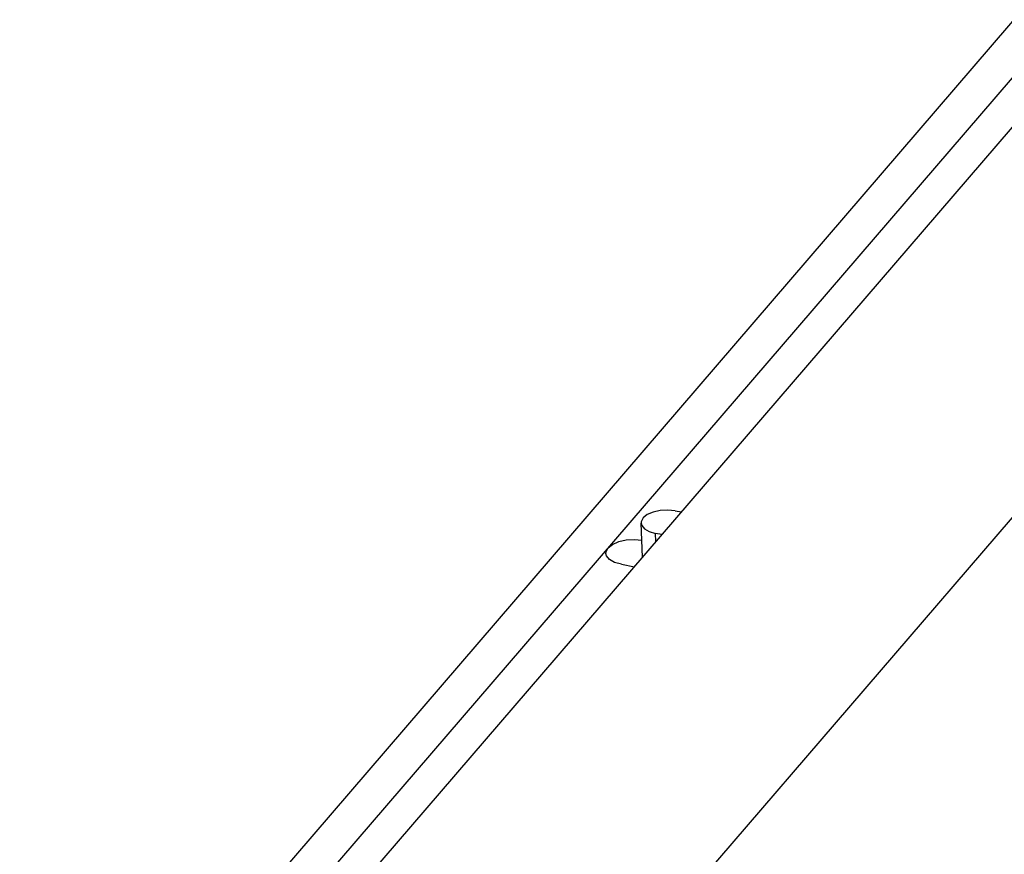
# Model space of a CAD drawing. Extents: x 0 to 1189, y 0 to 841.
# Tile 7 of 27: x 485 to 523, y 463 to 496. Entities that reach past the tile are written whole.
import ezdxf

# ---------------------------------------------------------------- set-up
doc = ezdxf.new("R2010")
doc.units = 0
doc.header["$LTSCALE"] = 65.395
doc.layers.get('0').update_dxf_attribs({"linetype": 'CONTINUOUS'})

msp = doc.modelspace()

# ---------------------------------------------------------------- linework, layer by layer
at = {"color": 7, "linetype": 'CONTINUOUS'}
for p, q in [((483.922, 445.985), (542.544, 514.209)), ((535.385, 509.977), (484.954, 451.285)), ((497.149, 446.239), (551.735, 509.768)), ((485.043, 449.203), (535.474, 507.894)), ((510.043, 476.717), (510.29, 476.671)), ((508.783, 474.917), (508.726, 476.237)), ((509.301, 475.521), (509.288, 475.838)), ((509.535, 475.793), (509.288, 475.838)), ((507.961, 474.64), (508.465, 474.547))]:
    msp.add_line(p, q, dxfattribs=at)
for points in [[(508.805, 476.437), (508.73, 476.293), (508.726, 476.237)], [(510.043, 476.717), (509.757, 476.745), (509.465, 476.727), (509.192, 476.665), (508.964, 476.566), (508.805, 476.437)], [(508.726, 476.237), (508.748, 476.148), (508.854, 476.016), (509.04, 475.909), (509.288, 475.838)], [(507.364, 475.065), (507.368, 475.124), (507.448, 475.278)], [(507.448, 475.278), (507.617, 475.414), (507.859, 475.52), (508.149, 475.586), (508.461, 475.605), (508.764, 475.575)], [(507.961, 474.64), (507.697, 474.716), (507.5, 474.83), (507.387, 474.97), (507.364, 475.065)]]:
    msp.add_lwpolyline(points, dxfattribs=at)

doc.saveas('drawing.dxf')
